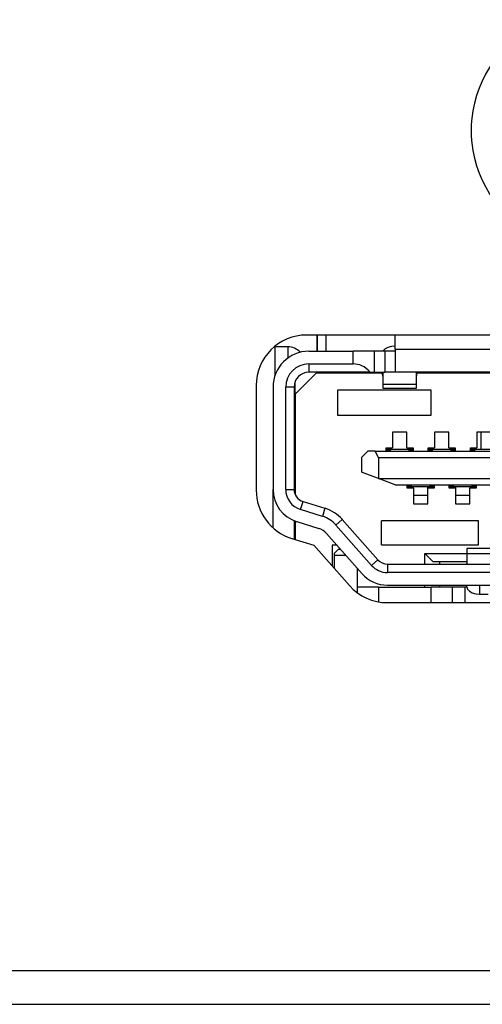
# Model space of a CAD drawing. Header units: millimetres. Extents: x 0 to 1524, y 0 to 1016.
# Tile 111 of 256: x 585 to 596, y 384 to 408. Entities that reach past the tile are written whole.
import ezdxf

# ---------------------------------------------------------------- set-up
doc = ezdxf.new("R2010")
doc.units = ezdxf.units.MM
doc.header["$LTSCALE"] = 83.82
doc.layers.get('0').update_dxf_attribs({"linetype": 'CONTINUOUS'})
doc.layers.add('02___PRT_ALL_AXES', color=7, linetype='CONTINUOUS')

msp = doc.modelspace()

# ---------------------------------------------------------------- linework, layer by layer
at = {"color": 4, "linetype": 'CONTINUOUS'}
msp.add_line((591.744, 399.702), (591.744, 400.087), dxfattribs=at)
at = {"color": 7, "linetype": 'CONTINUOUS'}
for p, q in [((591.744, 400.087), (591.744, 399.702)), ((591.944, 400.087), (591.944, 399.702)), ((593.594, 399.752), (593.594, 400.087)), ((590.744, 399.123), (590.744, 399.801)), ((591.044, 399.807), (590.753, 399.807)), ((591.044, 399.807), (591.044, 399.535)), ((593.594, 399.752), (593.594, 399.702)), ((593.594, 399.752), (602.794, 399.752)), ((591.544, 399.702), (592.594, 399.702)), ((593.094, 399.702), (592.594, 399.702)), ((592.594, 399.402), (592.594, 399.702)), ((593.344, 399.702), (593.094, 399.702)), ((593.094, 399.702), (593.094, 399.202)), ((593.308, 399.713), (593.304, 399.702)), ((593.594, 399.702), (593.344, 399.702)), ((593.344, 399.702), (593.344, 399.202)), ((593.594, 399.702), (593.594, 399.202)), ((591.544, 399.402), (591.544, 399.202)), ((591.544, 399.402), (592.594, 399.402)), ((591.219, 398.682), (591.719, 399.182)), ((592.994, 399.202), (591.544, 399.202)), ((592.694, 399.182), (591.719, 399.182)), ((592.694, 399.202), (592.694, 399.182)), ((592.994, 399.182), (592.694, 399.182)), ((592.994, 399.202), (593.094, 399.202)), ((593.078, 399.182), (592.994, 399.182)), ((593.094, 399.182), (593.078, 399.182)), ((593.094, 399.202), (593.344, 399.202)), ((593.26, 399.182), (593.094, 399.182)), ((593.275, 399.182), (593.26, 399.182)), ((593.283, 399.202), (593.283, 399.155)), ((593.283, 399.155), (593.294, 399.085)), ((593.294, 399.202), (593.294, 398.921)), ((593.594, 399.202), (593.344, 399.202)), ((594.694, 399.202), (593.594, 399.202)), ((594.094, 398.921), (594.094, 399.202)), ((594.094, 399.085), (594.106, 399.155)), ((594.106, 399.155), (594.106, 399.202)), ((594.129, 399.182), (594.114, 399.182)), ((594.311, 399.182), (594.129, 399.182)), ((594.694, 399.182), (594.311, 399.182)), ((601.694, 399.202), (594.694, 399.202)), ((601.694, 399.182), (594.694, 399.182)), ((590.694, 398.852), (590.694, 396.423)), ((591.194, 398.852), (590.994, 398.852)), ((590.994, 396.423), (590.994, 398.852)), ((591.194, 398.852), (591.194, 396.423)), ((591.219, 398.682), (591.219, 398.974)), ((593.294, 398.921), (593.294, 398.827)), ((593.294, 398.921), (594.094, 398.921)), ((593.294, 398.827), (594.094, 398.827)), ((594.094, 398.827), (594.094, 398.921)), ((591.219, 398.682), (591.219, 396.31)), ((592.219, 398.782), (592.219, 398.182)), ((594.444, 398.782), (592.219, 398.782)), ((594.444, 398.182), (594.444, 398.782)), ((592.219, 398.182), (594.444, 398.182)), ((591.194, 398.032), (591.219, 398.032)), ((591.194, 398.032), (591.219, 398.032)), ((593.864, 397.782), (593.524, 397.782)), ((593.524, 397.782), (593.524, 397.412)), ((593.864, 397.412), (593.864, 397.782)), ((594.864, 397.782), (594.524, 397.782)), ((594.524, 397.782), (594.524, 397.412)), ((594.864, 397.412), (594.864, 397.782)), ((595.864, 397.782), (595.524, 397.782)), ((595.524, 397.782), (595.524, 397.412)), ((595.619, 397.782), (595.619, 397.382)), ((591.219, 397.532), (591.194, 397.532)), ((591.209, 397.527), (591.194, 397.527)), ((591.219, 397.527), (591.209, 397.527)), ((593.374, 397.412), (593.524, 397.412)), ((593.374, 397.332), (593.374, 397.412)), ((593.864, 397.412), (594.014, 397.412)), ((594.014, 397.412), (594.014, 397.332)), ((594.374, 397.332), (594.374, 397.412)), ((594.374, 397.412), (594.524, 397.412)), ((594.864, 397.412), (595.014, 397.412)), ((595.014, 397.412), (595.014, 397.332)), ((595.374, 397.332), (595.374, 397.412)), ((595.374, 397.412), (595.524, 397.412)), ((592.944, 397.332), (592.794, 397.182)), ((592.794, 397.182), (592.794, 396.832)), ((593.114, 397.332), (592.944, 397.332)), ((593.114, 397.332), (603.274, 397.332)), ((593.194, 397.182), (593.114, 397.332)), ((593.194, 397.182), (603.194, 397.182)), ((593.194, 397.182), (593.194, 396.682)), ((593.384, 397.382), (593.374, 397.382)), ((593.389, 397.382), (593.384, 397.382)), ((593.384, 397.332), (593.384, 397.382)), ((593.389, 397.332), (593.389, 397.382)), ((593.409, 397.382), (593.389, 397.382)), ((593.389, 397.332), (593.389, 397.382)), ((593.419, 397.382), (593.409, 397.382)), ((593.409, 397.382), (593.409, 397.332)), ((593.449, 397.382), (593.419, 397.382)), ((593.469, 397.382), (593.449, 397.382)), ((593.449, 397.332), (593.449, 397.382)), ((593.469, 397.382), (593.919, 397.382)), ((593.469, 397.382), (593.469, 397.332)), ((593.939, 397.382), (593.919, 397.382)), ((593.919, 397.332), (593.919, 397.382)), ((593.969, 397.382), (593.939, 397.382)), ((593.939, 397.382), (593.939, 397.332)), ((593.979, 397.382), (593.969, 397.382)), ((593.999, 397.382), (593.979, 397.382)), ((593.979, 397.332), (593.979, 397.382)), ((594.005, 397.382), (593.999, 397.382)), ((593.999, 397.332), (593.999, 397.382)), ((593.999, 397.382), (593.999, 397.332)), ((594.014, 397.382), (594.005, 397.382)), ((594.005, 397.382), (594.005, 397.332)), ((594.384, 397.382), (594.374, 397.382)), ((594.389, 397.382), (594.384, 397.382)), ((594.384, 397.332), (594.384, 397.382)), ((594.389, 397.332), (594.389, 397.382)), ((594.409, 397.382), (594.389, 397.382)), ((594.389, 397.332), (594.389, 397.382)), ((594.419, 397.382), (594.409, 397.382)), ((594.409, 397.382), (594.409, 397.332)), ((594.449, 397.382), (594.419, 397.382)), ((594.469, 397.382), (594.449, 397.382)), ((594.449, 397.332), (594.449, 397.382)), ((594.469, 397.382), (594.919, 397.382)), ((594.469, 397.382), (594.469, 397.332)), ((594.939, 397.382), (594.919, 397.382)), ((594.919, 397.332), (594.919, 397.382)), ((594.969, 397.382), (594.939, 397.382)), ((594.939, 397.382), (594.939, 397.332)), ((594.979, 397.382), (594.969, 397.382)), ((594.999, 397.382), (594.979, 397.382)), ((594.979, 397.332), (594.979, 397.382)), ((594.999, 397.332), (594.999, 397.382)), ((595.005, 397.382), (594.999, 397.382)), ((594.999, 397.382), (594.999, 397.332)), ((595.014, 397.382), (595.005, 397.382)), ((595.005, 397.382), (595.005, 397.332)), ((595.384, 397.382), (595.374, 397.382)), ((595.389, 397.382), (595.384, 397.382)), ((595.384, 397.332), (595.384, 397.382)), ((595.389, 397.332), (595.389, 397.382)), ((595.409, 397.382), (595.389, 397.382)), ((595.389, 397.332), (595.389, 397.382)), ((595.419, 397.382), (595.409, 397.382)), ((595.409, 397.382), (595.409, 397.332)), ((595.449, 397.382), (595.419, 397.382)), ((595.469, 397.382), (595.449, 397.382)), ((595.449, 397.332), (595.449, 397.382)), ((595.469, 397.382), (595.919, 397.382)), ((595.469, 397.382), (595.469, 397.332)), ((591.194, 396.702), (591.219, 396.702)), ((593.194, 396.682), (592.794, 396.832)), ((593.594, 396.532), (593.194, 396.682)), ((593.194, 396.682), (603.194, 396.682)), ((593.594, 396.532), (602.794, 396.532)), ((593.874, 396.452), (593.874, 396.532)), ((593.874, 396.482), (593.884, 396.482)), ((593.884, 396.482), (593.884, 396.532)), ((593.884, 396.482), (593.889, 396.482)), ((593.889, 396.482), (593.889, 396.532)), ((593.889, 396.482), (593.909, 396.482)), ((593.909, 396.532), (593.909, 396.482)), ((593.909, 396.482), (593.919, 396.482)), ((593.919, 396.482), (593.949, 396.482)), ((593.949, 396.482), (593.949, 396.532)), ((593.949, 396.482), (593.969, 396.482)), ((593.969, 396.532), (593.969, 396.482)), ((594.419, 396.482), (593.969, 396.482)), ((594.019, 396.482), (594.019, 396.452)), ((594.369, 396.455), (594.369, 396.482)), ((594.419, 396.482), (594.419, 396.532)), ((594.419, 396.482), (594.439, 396.482)), ((594.439, 396.532), (594.439, 396.482)), ((594.439, 396.482), (594.469, 396.482)), ((594.469, 396.482), (594.479, 396.482)), ((594.479, 396.482), (594.479, 396.532)), ((594.479, 396.482), (594.499, 396.482)), ((594.499, 396.532), (594.499, 396.482)), ((594.499, 396.532), (594.499, 396.482)), ((594.499, 396.482), (594.505, 396.482)), ((594.505, 396.532), (594.505, 396.482)), ((594.505, 396.482), (594.514, 396.482)), ((594.514, 396.532), (594.514, 396.452)), ((594.874, 396.452), (594.874, 396.532)), ((594.874, 396.482), (594.884, 396.482)), ((594.884, 396.482), (594.884, 396.532)), ((594.884, 396.482), (594.889, 396.482)), ((594.889, 396.482), (594.889, 396.532)), ((594.889, 396.482), (594.909, 396.482)), ((594.909, 396.532), (594.909, 396.482)), ((594.909, 396.482), (594.949, 396.482)), ((594.949, 396.482), (594.949, 396.532)), ((594.949, 396.482), (594.969, 396.482)), ((594.969, 396.532), (594.969, 396.482)), ((595.419, 396.482), (594.969, 396.482)), ((595.019, 396.482), (595.019, 396.452)), ((595.369, 396.455), (595.369, 396.482)), ((595.419, 396.482), (595.419, 396.532)), ((595.419, 396.482), (595.439, 396.482)), ((595.439, 396.532), (595.439, 396.482)), ((595.439, 396.482), (595.479, 396.482)), ((595.479, 396.482), (595.479, 396.532)), ((595.479, 396.482), (595.499, 396.482)), ((595.499, 396.532), (595.499, 396.482)), ((595.499, 396.532), (595.499, 396.482)), ((595.499, 396.482), (595.505, 396.482)), ((595.505, 396.532), (595.505, 396.482)), ((595.505, 396.482), (595.514, 396.482)), ((595.514, 396.532), (595.514, 396.452)), ((590.694, 395.514), (590.694, 396.423)), ((590.994, 396.423), (591.194, 396.423)), ((594.024, 396.452), (593.874, 396.452)), ((594.024, 396.452), (594.024, 396.082)), ((594.364, 396.282), (594.024, 396.282)), ((594.364, 396.082), (594.364, 396.452)), ((594.514, 396.452), (594.364, 396.452)), ((594.369, 396.452), (594.369, 396.455)), ((595.024, 396.452), (594.874, 396.452)), ((595.024, 396.452), (595.024, 396.082)), ((595.364, 396.282), (595.024, 396.282)), ((595.364, 396.082), (595.364, 396.452)), ((595.514, 396.452), (595.364, 396.452)), ((595.369, 396.452), (595.369, 396.455)), ((591.347, 395.945), (591.406, 396.136)), ((591.406, 396.136), (591.926, 395.976)), ((594.024, 396.082), (594.364, 396.082)), ((595.024, 396.082), (595.364, 396.082)), ((591.868, 395.785), (591.347, 395.945)), ((591.926, 395.976), (591.868, 395.785)), ((591.194, 395.686), (591.194, 395.243)), ((591.219, 395.676), (591.219, 395.235)), ((591.259, 395.659), (591.779, 395.499)), ((592.187, 395.579), (592.337, 395.711)), ((593.03, 394.621), (592.187, 395.579)), ((592.337, 395.711), (593.18, 394.753)), ((593.269, 395.107), (593.269, 395.682)), ((595.569, 395.682), (593.269, 395.682)), ((595.569, 395.107), (595.569, 395.682)), ((591.962, 395.38), (592.804, 394.423)), ((592.212, 395.097), (592.094, 395.097)), ((592.094, 395.097), (592.094, 394.609)), ((593.269, 395.107), (595.569, 395.107)), ((592.144, 394.907), (592.244, 395.007)), ((592.144, 394.907), (592.144, 394.857)), ((592.144, 394.857), (592.144, 394.553)), ((592.423, 394.857), (592.144, 394.857)), ((592.244, 395.007), (592.291, 395.007)), ((594.294, 394.652), (594.294, 394.907)), ((594.294, 394.907), (594.494, 394.707)), ((594.294, 394.907), (595.294, 394.907)), ((595.294, 395.023), (595.294, 394.896)), ((596.094, 395.023), (595.294, 395.023)), ((595.294, 394.896), (595.294, 394.701)), ((596.094, 394.896), (595.294, 394.896)), ((593.18, 394.753), (593.03, 394.621)), ((593.405, 394.652), (598.189, 394.652)), ((593.405, 394.652), (593.405, 394.452)), ((594.644, 394.707), (594.494, 394.707)), ((595.294, 394.707), (594.644, 394.707)), ((594.644, 394.707), (594.644, 394.652)), ((595.294, 394.701), (595.294, 394.652)), ((592.694, 394.107), (592.694, 394.548)), ((598.189, 394.452), (593.405, 394.452)), ((593.405, 394.152), (594.694, 394.152)), ((594.294, 394.107), (594.294, 394.152)), ((594.644, 394.152), (594.644, 394.107)), ((594.694, 394.152), (596.694, 394.152)), ((595.294, 394.111), (595.294, 394.152)), ((595.594, 394.152), (595.594, 393.939)), ((592.694, 393.982), (592.694, 394.107)), ((592.694, 393.982), (592.694, 394.107)), ((593.194, 394.107), (592.694, 394.107)), ((593.194, 394.107), (594.444, 394.107)), ((593.194, 394.107), (593.194, 393.767)), ((594.944, 394.107), (594.444, 394.107)), ((594.444, 393.737), (594.444, 394.107)), ((595.244, 394.107), (594.944, 394.107)), ((594.944, 394.107), (594.944, 393.737)), ((595.294, 394.107), (595.244, 394.107)), ((595.244, 394.107), (595.244, 393.737)), ((595.594, 393.939), (595.794, 393.939)), ((546.394, 385.007), (974.394, 385.007)), ((546.394, 384.207), (974.394, 384.207)), ((546.394, 384.207), (974.394, 384.207))]:
    msp.add_line(p, q, dxfattribs=at)
for points in [[(593.594, 399.821), (593.501, 399.813), (593.418, 399.792), (593.352, 399.759), (593.319, 399.727)], [(593.319, 399.727), (593.309, 399.717), (593.308, 399.713)], [(592.994, 399.202), (592.95, 399.253), (592.902, 399.296), (592.852, 399.33), (592.801, 399.357), (592.749, 399.377), (592.698, 399.391), (592.646, 399.399), (592.594, 399.402)], [(593.26, 399.202), (593.268, 399.196), (593.275, 399.181), (593.283, 399.155)], [(594.106, 399.155), (594.114, 399.181), (594.121, 399.196), (594.129, 399.202)], [(595.294, 394.701), (595.287, 394.674), (595.279, 394.657), (595.272, 394.652)], [(595.294, 394.111), (595.309, 394.057), (595.352, 394.009), (595.418, 393.972), (595.501, 393.947), (595.594, 393.939)]]:
    msp.add_lwpolyline(points, dxfattribs=at)
for centre, radius, start, end in [((598.194, 404.94), 2.8, 110.1317, 170.3983), ((598.194, 404.94), 2.8, 170.3983, 189.7349), ((598.194, 404.94), 2.8, 189.7349, 250.0038), ((591.044, 399.407), 0.4, 42.3234, 90), ((591.544, 398.852), 0.85, 90, 180), ((591.544, 398.852), 0.55, 90, 180), ((591.544, 398.852), 0.35, 90, 180), ((591.494, 396.423), 0.8, 180, 252.8973), ((591.494, 396.423), 0.5, 180, 252.8973), ((591.494, 396.423), 0.3, 180, 252.8973), ((591.662, 395.116), 0.7, 41.3478, 72.8973), ((591.662, 395.116), 0.9, 41.3478, 72.8973), ((591.662, 395.116), 0.4, 41.3478, 72.8973), ((593.405, 394.952), 0.5, 221.3478, 270), ((593.405, 394.952), 0.3, 221.3478, 270), ((593.405, 394.952), 0.8, 221.3478, 270)]:
    msp.add_arc(centre, radius, start, end, dxfattribs=at)
at = {"layer": '02___PRT_ALL_AXES', "color": 7, "linetype": 'CONTINUOUS'}
for p, q in [((604.894, 400.087), (591.494, 400.087)), ((590.294, 398.887), (590.294, 396.406)), ((591.139, 395.26), (591.664, 395.098)), ((591.664, 395.098), (592.505, 394.143)), ((593.406, 393.737), (602.983, 393.737))]:
    msp.add_line(p, q, dxfattribs=at)
for centre, start, end in [((591.494, 398.887), 90, 180), ((591.494, 396.406), 180, 252.7963), ((593.406, 394.937), 221.402, 270)]:
    msp.add_arc(centre, 1.2, start, end, dxfattribs=at)

doc.saveas('drawing.dxf')
